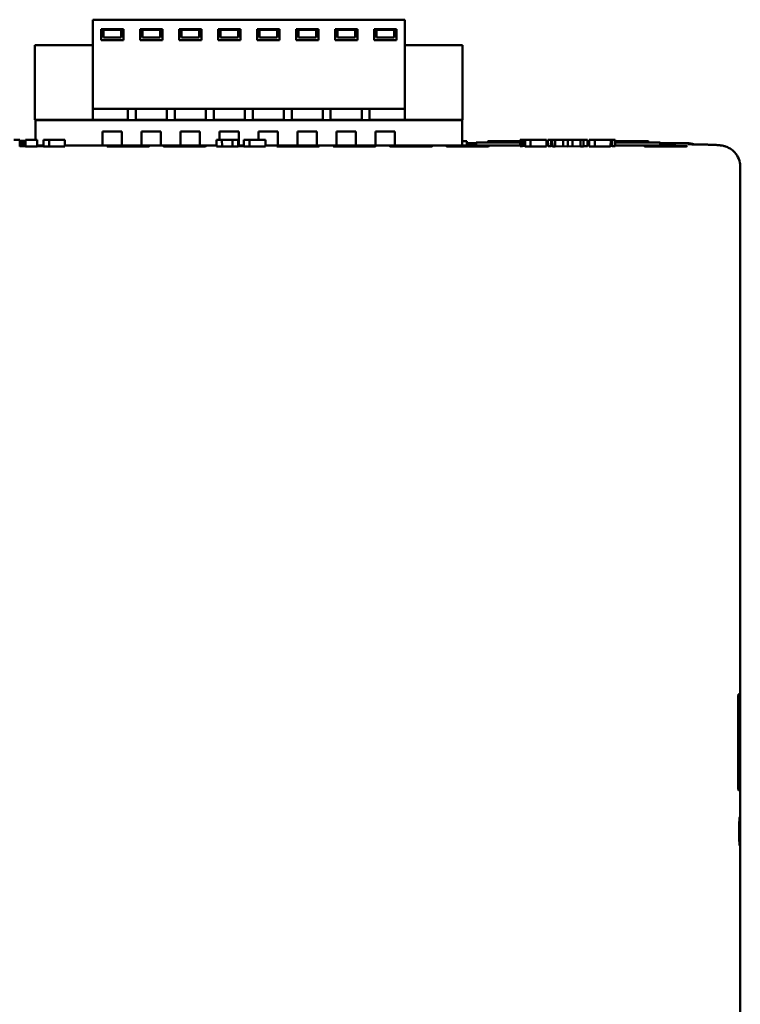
# Model space of a CAD drawing. Header units: inches. Extents: x 4.3 to 27.2, y 0.8 to 21.3.
# Tile 3 of 19: x 6.8 to 9.4, y 11.2 to 14.7. Entities that reach past the tile are written whole.
import ezdxf

# ---------------------------------------------------------------- set-up
doc = ezdxf.new("R2010")
doc.units = ezdxf.units.IN
doc.header["$MEASUREMENT"] = 0
doc.layers.add('Visible (ANSI)', color=7, linetype='Continuous', lineweight=50)

msp = doc.modelspace()

# ---------------------------------------------------------------- linework, layer by layer
at = {"layer": 'Visible (ANSI)'}
for p, q in [((7.065, 14.6577), (8.1674, 14.6577)), ((7.065, 14.3427), (7.065, 14.6577)), ((7.0946, 14.5848), (7.0946, 14.6242)), ((7.0946, 14.6242), (7.1733, 14.6242)), ((7.1733, 14.6242), (7.1733, 14.5848)), ((7.2324, 14.5848), (7.2324, 14.6242)), ((7.2324, 14.6242), (7.3111, 14.6242)), ((7.3111, 14.6242), (7.3111, 14.5848)), ((7.3702, 14.5848), (7.3702, 14.6242)), ((7.3702, 14.6242), (7.4489, 14.6242)), ((7.4489, 14.6242), (7.4489, 14.5848)), ((7.508, 14.5848), (7.508, 14.6242)), ((7.508, 14.6242), (7.5867, 14.6242)), ((7.5867, 14.6242), (7.5867, 14.5848)), ((7.6458, 14.5848), (7.6458, 14.6242)), ((7.6458, 14.6242), (7.7245, 14.6242)), ((7.7245, 14.6242), (7.7245, 14.5848)), ((7.7835, 14.5848), (7.7835, 14.6242)), ((7.7835, 14.6242), (7.8623, 14.6242)), ((7.8623, 14.6242), (7.8623, 14.5848)), ((7.9213, 14.5848), (7.9213, 14.6242)), ((7.9213, 14.6242), (8.0001, 14.6242)), ((8.0001, 14.6242), (8.0001, 14.5848)), ((8.0591, 14.5848), (8.0591, 14.6242)), ((8.0591, 14.6242), (8.1379, 14.6242)), ((8.1379, 14.6242), (8.1379, 14.5848)), ((8.1674, 14.6577), (8.1674, 14.3427)), ((7.1024, 14.6198), (7.1024, 14.6222)), ((7.1024, 14.6222), (7.1654, 14.6222)), ((7.1024, 14.5947), (7.1024, 14.6198)), ((7.1654, 14.5947), (7.1024, 14.5947)), ((7.1654, 14.6222), (7.1654, 14.6198)), ((7.1654, 14.6198), (7.1654, 14.5947)), ((7.3032, 14.6222), (7.2402, 14.6222)), ((7.2402, 14.6198), (7.2402, 14.6222)), ((7.2402, 14.5947), (7.2402, 14.6198)), ((7.3032, 14.5947), (7.2402, 14.5947)), ((7.3032, 14.6222), (7.3032, 14.6198)), ((7.3032, 14.6198), (7.3032, 14.5947)), ((7.441, 14.6222), (7.378, 14.6222)), ((7.378, 14.6198), (7.378, 14.6222)), ((7.378, 14.5947), (7.378, 14.6198)), ((7.441, 14.5947), (7.378, 14.5947)), ((7.441, 14.6222), (7.441, 14.6198)), ((7.441, 14.6198), (7.441, 14.5947)), ((7.5788, 14.6222), (7.5158, 14.6222)), ((7.5158, 14.6198), (7.5158, 14.6222)), ((7.5158, 14.5947), (7.5158, 14.6198)), ((7.5788, 14.5947), (7.5158, 14.5947)), ((7.5788, 14.6222), (7.5788, 14.6198)), ((7.5788, 14.6198), (7.5788, 14.5947)), ((7.7166, 14.6222), (7.6536, 14.6222)), ((7.6536, 14.6198), (7.6536, 14.6222)), ((7.6536, 14.5947), (7.6536, 14.6198)), ((7.7166, 14.5947), (7.6536, 14.5947)), ((7.7166, 14.6222), (7.7166, 14.6198)), ((7.7166, 14.6198), (7.7166, 14.5947)), ((7.8544, 14.6222), (7.7914, 14.6222)), ((7.7914, 14.6198), (7.7914, 14.6222)), ((7.7914, 14.5947), (7.7914, 14.6198)), ((7.8544, 14.5947), (7.7914, 14.5947)), ((7.8544, 14.6222), (7.8544, 14.6198)), ((7.8544, 14.6198), (7.8544, 14.5947)), ((7.9922, 14.6222), (7.9292, 14.6222)), ((7.9292, 14.6198), (7.9292, 14.6222)), ((7.9292, 14.5947), (7.9292, 14.6198)), ((7.9922, 14.5947), (7.9292, 14.5947)), ((7.9922, 14.6222), (7.9922, 14.6198)), ((7.9922, 14.6198), (7.9922, 14.5947)), ((8.067, 14.6198), (8.067, 14.6222)), ((8.067, 14.6222), (8.13, 14.6222)), ((8.067, 14.5947), (8.067, 14.6198)), ((8.13, 14.5947), (8.067, 14.5947)), ((8.13, 14.6222), (8.13, 14.6198)), ((8.13, 14.6198), (8.13, 14.5947)), ((6.8603, 14.5671), (6.8997, 14.5671)), ((6.8603, 14.3033), (6.8603, 14.5671)), ((6.8997, 14.5671), (7.0454, 14.5671)), ((7.065, 14.5671), (7.0454, 14.5671)), ((7.1733, 14.5848), (7.0946, 14.5848)), ((7.3111, 14.5848), (7.2324, 14.5848)), ((7.4489, 14.5848), (7.3702, 14.5848)), ((7.5867, 14.5848), (7.508, 14.5848)), ((7.7245, 14.5848), (7.6458, 14.5848)), ((7.8623, 14.5848), (7.7835, 14.5848)), ((8.0001, 14.5848), (7.9213, 14.5848)), ((8.1379, 14.5848), (8.0591, 14.5848)), ((8.1871, 14.5671), (8.1674, 14.5671)), ((8.1871, 14.5671), (8.3328, 14.5671)), ((8.3328, 14.5671), (8.3721, 14.5671)), ((8.3721, 14.5671), (8.3721, 14.3033)), ((8.1674, 14.3427), (7.065, 14.3427)), ((7.065, 14.3033), (7.065, 14.3427)), ((7.1891, 14.3427), (7.1891, 14.3033)), ((7.2166, 14.3427), (7.2166, 14.3033)), ((7.3269, 14.3033), (7.3269, 14.3427)), ((7.3544, 14.3427), (7.3544, 14.3033)), ((7.4646, 14.3033), (7.4646, 14.3427)), ((7.4922, 14.3427), (7.4922, 14.3033)), ((7.6024, 14.3033), (7.6024, 14.3427)), ((7.63, 14.3427), (7.63, 14.3033)), ((7.7402, 14.3033), (7.7402, 14.3427)), ((7.7678, 14.3427), (7.7678, 14.3033)), ((7.878, 14.3033), (7.878, 14.3427)), ((7.9056, 14.3427), (7.9056, 14.3033)), ((8.0158, 14.3033), (8.0158, 14.3427)), ((8.0434, 14.3427), (8.0434, 14.3033)), ((8.1674, 14.3427), (8.1674, 14.3033)), ((6.8997, 14.3033), (6.8603, 14.3033)), ((6.8621, 14.3019), (8.3699, 14.3019)), ((6.8621, 14.3019), (6.8621, 14.2333)), ((7.0454, 14.3033), (6.8997, 14.3033)), ((7.0454, 14.3033), (7.065, 14.3033)), ((7.1891, 14.3033), (7.065, 14.3033)), ((7.0788, 14.3019), (7.0788, 14.3033)), ((7.1891, 14.3019), (7.1891, 14.3033)), ((7.3269, 14.3033), (7.2166, 14.3033)), ((7.2166, 14.3019), (7.2166, 14.3033)), ((7.3269, 14.3033), (7.3269, 14.3019)), ((7.4646, 14.3033), (7.3544, 14.3033)), ((7.3544, 14.3019), (7.3544, 14.3033)), ((7.4646, 14.3033), (7.4646, 14.3019)), ((7.6024, 14.3033), (7.4922, 14.3033)), ((7.4922, 14.3019), (7.4922, 14.3033)), ((7.6024, 14.3033), (7.6024, 14.3019)), ((7.7402, 14.3033), (7.63, 14.3033)), ((7.63, 14.3019), (7.63, 14.3033)), ((7.7402, 14.3033), (7.7402, 14.3019)), ((7.878, 14.3033), (7.7678, 14.3033)), ((7.7678, 14.3019), (7.7678, 14.3033)), ((7.878, 14.3033), (7.878, 14.3019)), ((8.0158, 14.3033), (7.9056, 14.3033)), ((7.9056, 14.3019), (7.9056, 14.3033)), ((8.0158, 14.3033), (8.0158, 14.3019)), ((8.1674, 14.3033), (8.0434, 14.3033)), ((8.0434, 14.3033), (8.0434, 14.3019)), ((8.1536, 14.3033), (8.1536, 14.3019)), ((8.1674, 14.3033), (8.1871, 14.3033)), ((8.3328, 14.3033), (8.1871, 14.3033)), ((8.3721, 14.3033), (8.3328, 14.3033)), ((8.3699, 14.2131), (8.3699, 14.3019)), ((7.0994, 14.2131), (7.0994, 14.2625)), ((7.0994, 14.2625), (7.168, 14.2625)), ((7.168, 14.2625), (7.168, 14.2131)), ((7.2372, 14.2131), (7.2372, 14.2625)), ((7.2372, 14.2625), (7.3058, 14.2625)), ((7.3058, 14.2625), (7.3058, 14.2131)), ((7.375, 14.2131), (7.375, 14.2625)), ((7.375, 14.2625), (7.4436, 14.2625)), ((7.4436, 14.2625), (7.4436, 14.2131)), ((7.5128, 14.2333), (7.5128, 14.2625)), ((7.5128, 14.2625), (7.5814, 14.2625)), ((7.5814, 14.2625), (7.5814, 14.2131)), ((7.6506, 14.2333), (7.6506, 14.2625)), ((7.6506, 14.2625), (7.7192, 14.2625)), ((7.7192, 14.2625), (7.7192, 14.2131)), ((7.7884, 14.2131), (7.7884, 14.2625)), ((7.7884, 14.2625), (7.857, 14.2625)), ((7.857, 14.2625), (7.857, 14.2131)), ((7.9262, 14.2131), (7.9262, 14.2625)), ((7.9262, 14.2625), (7.9948, 14.2625)), ((7.9948, 14.2625), (7.9948, 14.2131)), ((8.064, 14.2131), (8.064, 14.2625)), ((8.064, 14.2625), (8.1326, 14.2625)), ((8.1326, 14.2625), (8.1326, 14.2131)), ((6.8069, 14.2333), (6.7856, 14.2333)), ((6.8069, 14.2333), (6.8066, 14.2093)), ((6.8275, 14.2102), (6.8066, 14.2102)), ((6.8274, 14.2131), (6.8067, 14.2131)), ((6.8067, 14.2122), (6.8274, 14.2122)), ((6.8068, 14.2246), (6.8229, 14.2246)), ((6.8068, 14.2208), (6.8228, 14.2208)), ((6.8231, 14.229), (6.8069, 14.229)), ((6.8228, 14.2208), (6.8229, 14.2208)), ((6.8229, 14.2246), (6.8229, 14.2246)), ((6.8272, 14.2333), (6.8275, 14.2092)), ((6.8689, 14.2333), (6.8272, 14.2333)), ((6.8687, 14.2092), (6.8275, 14.2092)), ((6.8689, 14.2333), (6.8687, 14.2092)), ((6.8911, 14.2131), (6.8687, 14.2131)), ((6.8911, 14.2102), (6.8687, 14.2102)), ((6.8829, 14.2121), (6.8911, 14.212)), ((6.9105, 14.2333), (6.8909, 14.2333)), ((6.8909, 14.2333), (6.8912, 14.2093)), ((6.9106, 14.2092), (6.8912, 14.2093)), ((6.966, 14.2333), (6.9105, 14.2333)), ((6.9105, 14.2333), (6.9106, 14.2092)), ((6.9658, 14.2092), (6.9106, 14.2092)), ((6.966, 14.2333), (6.9658, 14.2092)), ((7.5021, 14.2131), (6.9658, 14.2131)), ((7.1152, 14.2099), (7.1152, 14.2116)), ((7.2646, 14.2116), (7.2646, 14.2099)), ((7.3152, 14.2099), (7.3152, 14.2116)), ((7.4646, 14.2116), (7.4646, 14.2099)), ((7.502, 14.2333), (7.5022, 14.2093)), ((7.5215, 14.2333), (7.502, 14.2333)), ((7.5216, 14.2092), (7.5022, 14.2093)), ((7.5215, 14.2333), (7.5216, 14.2092)), ((7.5585, 14.2333), (7.5215, 14.2333)), ((7.5584, 14.2092), (7.5216, 14.2092)), ((7.5585, 14.2333), (7.5584, 14.2092)), ((7.5789, 14.2093), (7.5584, 14.2092)), ((7.5792, 14.2333), (7.5585, 14.2333)), ((7.5792, 14.2333), (7.5789, 14.2093)), ((7.5992, 14.2131), (7.5789, 14.2131)), ((7.5993, 14.2105), (7.5789, 14.2105)), ((7.5991, 14.2333), (7.5993, 14.2093)), ((7.6186, 14.2333), (7.5991, 14.2333)), ((7.6187, 14.2092), (7.5993, 14.2093)), ((7.6186, 14.2333), (7.6187, 14.2092)), ((7.6752, 14.2333), (7.6186, 14.2333)), ((7.6749, 14.2092), (7.6187, 14.2092)), ((7.6752, 14.2333), (7.6749, 14.2092)), ((8.5756, 14.2131), (7.675, 14.2131)), ((7.7152, 14.2099), (7.7152, 14.2116)), ((7.8646, 14.2116), (7.8646, 14.2099)), ((7.9152, 14.2099), (7.9152, 14.2116)), ((8.0646, 14.2116), (8.0646, 14.2099)), ((8.1152, 14.2099), (8.1152, 14.2116)), ((8.2646, 14.2116), (8.2646, 14.2099)), ((8.3152, 14.2099), (8.3152, 14.2116)), ((8.3699, 14.2277), (8.3873, 14.2277)), ((8.3873, 14.2277), (8.3873, 14.2131)), ((8.3873, 14.2213), (8.4202, 14.2213)), ((8.4202, 14.2237), (8.5754, 14.2237)), ((8.4202, 14.2237), (8.4202, 14.2131)), ((8.4589, 14.2237), (8.4628, 14.2276)), ((8.4628, 14.2276), (8.5754, 14.2276)), ((8.4646, 14.2116), (8.4646, 14.2099)), ((8.5753, 14.2333), (8.5756, 14.211)), ((8.583, 14.2333), (8.5753, 14.2333)), ((8.583, 14.211), (8.5756, 14.211)), ((8.583, 14.2333), (8.583, 14.211)), ((8.5915, 14.2333), (8.583, 14.2333)), ((8.5918, 14.2111), (8.583, 14.211)), ((8.5926, 14.2333), (8.5915, 14.2333)), ((8.5915, 14.2333), (8.5918, 14.21)), ((8.5928, 14.21), (8.5918, 14.21)), ((8.6122, 14.2333), (8.5926, 14.2333)), ((8.5926, 14.2333), (8.5928, 14.2093)), ((8.6123, 14.2091), (8.5928, 14.2093)), ((8.6687, 14.2333), (8.6122, 14.2333)), ((8.6122, 14.2333), (8.6123, 14.2091)), ((8.6685, 14.2091), (8.6123, 14.2091)), ((8.6687, 14.2333), (8.6685, 14.2091)), ((8.6736, 14.2131), (8.6685, 14.2131)), ((8.6686, 14.2237), (8.6736, 14.2237)), ((8.685, 14.2333), (8.6735, 14.2333)), ((8.6735, 14.2333), (8.6737, 14.211)), ((8.6848, 14.211), (8.6737, 14.211)), ((8.685, 14.2333), (8.6848, 14.211)), ((8.6891, 14.2117), (8.6848, 14.2117)), ((8.6889, 14.2333), (8.685, 14.2333)), ((8.6889, 14.2333), (8.6891, 14.2092)), ((8.6994, 14.2333), (8.6889, 14.2333)), ((8.6993, 14.2091), (8.6891, 14.2092)), ((8.6994, 14.2333), (8.6993, 14.2091)), ((8.7278, 14.2099), (8.6993, 14.2091)), ((8.7278, 14.2333), (8.6994, 14.2333)), ((8.7278, 14.2333), (8.7278, 14.2099)), ((8.744, 14.2333), (8.7278, 14.2333)), ((8.744, 14.2095), (8.7278, 14.2099)), ((8.744, 14.2333), (8.744, 14.2095)), ((8.7601, 14.2333), (8.744, 14.2333)), ((8.7601, 14.2099), (8.744, 14.2095)), ((8.7601, 14.2333), (8.7601, 14.2099)), ((8.7884, 14.2333), (8.7601, 14.2333)), ((8.7885, 14.2091), (8.7601, 14.2099)), ((8.7884, 14.2333), (8.7885, 14.2091)), ((8.7989, 14.2333), (8.7884, 14.2333)), ((8.7987, 14.2092), (8.7885, 14.2091)), ((8.7989, 14.2333), (8.7987, 14.2092)), ((8.8131, 14.211), (8.7987, 14.211)), ((8.8133, 14.2333), (8.7989, 14.2333)), ((8.8133, 14.2333), (8.8131, 14.211)), ((8.8193, 14.2131), (8.8131, 14.2131)), ((8.8132, 14.2237), (8.8192, 14.2237)), ((8.8191, 14.2333), (8.8193, 14.2093)), ((8.8387, 14.2333), (8.8191, 14.2333)), ((8.8387, 14.2091), (8.8193, 14.2093)), ((8.8387, 14.2333), (8.8387, 14.2091)), ((8.8952, 14.2333), (8.8387, 14.2333)), ((8.895, 14.2091), (8.8387, 14.2091)), ((8.8952, 14.2333), (8.895, 14.2091)), ((8.9001, 14.2118), (8.895, 14.2118)), ((8.8999, 14.2333), (8.8952, 14.2333)), ((8.9114, 14.2333), (8.8999, 14.2333)), ((8.8999, 14.2333), (8.9001, 14.211)), ((8.9112, 14.211), (8.9001, 14.211)), ((8.9114, 14.2333), (8.9112, 14.211)), ((9.1, 14.2131), (8.9113, 14.2131)), ((8.9114, 14.2276), (9.0277, 14.2276)), ((8.9114, 14.2237), (9.0702, 14.2237)), ((9.0152, 14.2099), (9.0152, 14.2116)), ((9.0316, 14.2237), (9.0277, 14.2276)), ((9.0702, 14.2237), (9.0702, 14.2131)), ((9.0702, 14.2213), (9.1082, 14.2213)), ((9.1083, 14.2214), (9.1, 14.2131)), ((9.165, 14.2214), (9.1083, 14.2214)), ((9.1646, 14.2116), (9.1646, 14.2099)), ((9.3533, 9.3049), (9.3533, 14.1378)), ((9.3515, 12.2723), (9.3473, 12.2725)), ((9.3456, 11.9523), (9.3456, 12.2526)), ((9.353, 12.2126), (9.353, 11.9908)), ((9.3473, 11.9324), (9.3515, 11.9326))]:
    msp.add_line(p, q, dxfattribs=at)
for centre, major_axis, ratio, start_param, end_param in [((6.8229, 14.2126), (0.0125, -0.0004), 0.963622, 1.239834, 1.602339), ((6.8228, 14.2102), (0.0125, -0.0002), 0.850988, 1.213185, 1.582435), ((6.8236, 14.2285), (-0.0125, 0), 0.044403, 4.41468, 4.755297), ((6.8617, 14.2119), (-0.03, 0), 0.008728, 3.926959, 4.476316), ((9.165, 14.1464), (0.053, 0.053), 0.999924, 0.429986, 0.78536)]:
    msp.add_ellipse(centre, major_axis=major_axis, ratio=ratio, start_param=start_param, end_param=end_param, dxfattribs=at)
for points, knots in [([(7.1152, 14.2116), (7.1152, 14.2117), (7.1171, 14.2118), (7.1245, 14.2119), (7.1299, 14.212), (7.1435, 14.2121), (7.1517, 14.2122), (7.1696, 14.2122), (7.1792, 14.2123), (7.1986, 14.2123), (7.2083, 14.2123), (7.2264, 14.2122), (7.2347, 14.2121), (7.2487, 14.212), (7.2543, 14.212), (7.2603, 14.2118), (7.2619, 14.2118), (7.2641, 14.2117), (7.2646, 14.2117), (7.2646, 14.2116)], [0, 0, 0, 0, 0.0741441, 0.0741441, 0.1482885, 0.1482885, 0.2224301, 0.2224301, 0.2965674, 0.2965674, 0.3707009, 0.3707009, 0.4448335, 0.4448335, 0.5189682, 0.5189682, 0.5584762, 0.5584762, 0.5979831, 0.5979831, 0.5979831, 0.5979831]), ([(7.2646, 14.2099), (7.2646, 14.2098), (7.2627, 14.2097), (7.2553, 14.2095), (7.2499, 14.2095), (7.2362, 14.2094), (7.2281, 14.2093), (7.2102, 14.2092), (7.2006, 14.2092), (7.1811, 14.2092), (7.1715, 14.2092), (7.1534, 14.2093), (7.1451, 14.2093), (7.1311, 14.2095), (7.1255, 14.2095), (7.1195, 14.2096), (7.1179, 14.2097), (7.1157, 14.2098), (7.1152, 14.2098), (7.1152, 14.2099)], [0, 0, 0, 0, 0.0741116, 0.0741116, 0.1482238, 0.1482238, 0.2223337, 0.2223337, 0.29644, 0.29644, 0.3705436, 0.3705436, 0.4446471, 0.4446471, 0.5187535, 0.5187535, 0.5581884, 0.5581884, 0.5976234, 0.5976234, 0.5976234, 0.5976234]), ([(7.3152, 14.2116), (7.3152, 14.2117), (7.3171, 14.2118), (7.3245, 14.2119), (7.3299, 14.212), (7.3435, 14.2121), (7.3517, 14.2122), (7.3696, 14.2122), (7.3792, 14.2123), (7.3986, 14.2123), (7.4083, 14.2123), (7.4264, 14.2122), (7.4347, 14.2121), (7.4487, 14.212), (7.4543, 14.212), (7.4603, 14.2118), (7.4619, 14.2118), (7.4641, 14.2117), (7.4646, 14.2117), (7.4646, 14.2116)], [0, 0, 0, 0, 0.0741441, 0.0741441, 0.1482885, 0.1482885, 0.2224301, 0.2224301, 0.2965674, 0.2965674, 0.3707009, 0.3707009, 0.4448335, 0.4448335, 0.5189682, 0.5189682, 0.5584762, 0.5584762, 0.5979831, 0.5979831, 0.5979831, 0.5979831]), ([(7.4646, 14.2099), (7.4646, 14.2098), (7.4627, 14.2097), (7.4553, 14.2095), (7.4499, 14.2095), (7.4362, 14.2094), (7.4281, 14.2093), (7.4102, 14.2092), (7.4006, 14.2092), (7.3811, 14.2092), (7.3715, 14.2092), (7.3534, 14.2093), (7.3451, 14.2093), (7.3311, 14.2095), (7.3255, 14.2095), (7.3195, 14.2096), (7.3179, 14.2097), (7.3157, 14.2098), (7.3152, 14.2098), (7.3152, 14.2099)], [0, 0, 0, 0, 0.0741116, 0.0741116, 0.1482238, 0.1482238, 0.2223337, 0.2223337, 0.29644, 0.29644, 0.3705436, 0.3705436, 0.4446471, 0.4446471, 0.5187535, 0.5187535, 0.5581884, 0.5581884, 0.5976234, 0.5976234, 0.5976234, 0.5976234]), ([(7.5789, 14.2123), (7.5822, 14.2123), (7.5855, 14.2123), (7.5924, 14.2123), (7.5958, 14.2123), (7.5992, 14.2123)], [0.27094677, 0.27094677, 0.27094677, 0.27094677, 0.29656735, 0.29656735, 0.32293354, 0.32293354, 0.32293354, 0.32293354]), ([(7.7152, 14.2116), (7.7152, 14.2117), (7.7171, 14.2118), (7.7245, 14.2119), (7.7299, 14.212), (7.7435, 14.2121), (7.7517, 14.2122), (7.7696, 14.2122), (7.7792, 14.2123), (7.7986, 14.2123), (7.8083, 14.2123), (7.8264, 14.2122), (7.8347, 14.2121), (7.8487, 14.212), (7.8543, 14.212), (7.8603, 14.2118), (7.8619, 14.2118), (7.8641, 14.2117), (7.8646, 14.2117), (7.8646, 14.2116)], [0, 0, 0, 0, 0.0741441, 0.0741441, 0.1482885, 0.1482885, 0.2224301, 0.2224301, 0.2965674, 0.2965674, 0.3707009, 0.3707009, 0.4448335, 0.4448335, 0.5189682, 0.5189682, 0.5584762, 0.5584762, 0.5979831, 0.5979831, 0.5979831, 0.5979831]), ([(7.8646, 14.2099), (7.8646, 14.2098), (7.8627, 14.2097), (7.8553, 14.2095), (7.8499, 14.2095), (7.8362, 14.2094), (7.8281, 14.2093), (7.8102, 14.2092), (7.8006, 14.2092), (7.7811, 14.2092), (7.7715, 14.2092), (7.7534, 14.2093), (7.7451, 14.2093), (7.7311, 14.2095), (7.7255, 14.2095), (7.7195, 14.2096), (7.7179, 14.2097), (7.7157, 14.2098), (7.7152, 14.2098), (7.7152, 14.2099)], [0, 0, 0, 0, 0.0741116, 0.0741116, 0.1482238, 0.1482238, 0.2223337, 0.2223337, 0.29644, 0.29644, 0.3705436, 0.3705436, 0.4446471, 0.4446471, 0.5187535, 0.5187535, 0.5581884, 0.5581884, 0.5976234, 0.5976234, 0.5976234, 0.5976234]), ([(7.9152, 14.2116), (7.9152, 14.2117), (7.9171, 14.2118), (7.9245, 14.2119), (7.9299, 14.212), (7.9435, 14.2121), (7.9517, 14.2122), (7.9696, 14.2122), (7.9792, 14.2123), (7.9986, 14.2123), (8.0083, 14.2123), (8.0264, 14.2122), (8.0347, 14.2121), (8.0487, 14.212), (8.0543, 14.212), (8.0603, 14.2118), (8.0619, 14.2118), (8.0641, 14.2117), (8.0646, 14.2117), (8.0646, 14.2116)], [0, 0, 0, 0, 0.0741441, 0.0741441, 0.1482885, 0.1482885, 0.2224301, 0.2224301, 0.2965674, 0.2965674, 0.3707009, 0.3707009, 0.4448335, 0.4448335, 0.5189682, 0.5189682, 0.5584762, 0.5584762, 0.5979831, 0.5979831, 0.5979831, 0.5979831]), ([(8.0646, 14.2099), (8.0646, 14.2098), (8.0627, 14.2097), (8.0553, 14.2095), (8.0499, 14.2095), (8.0362, 14.2094), (8.0281, 14.2093), (8.0102, 14.2092), (8.0006, 14.2092), (7.9811, 14.2092), (7.9715, 14.2092), (7.9534, 14.2093), (7.9451, 14.2093), (7.9311, 14.2095), (7.9255, 14.2095), (7.9195, 14.2096), (7.9179, 14.2097), (7.9157, 14.2098), (7.9152, 14.2098), (7.9152, 14.2099)], [0, 0, 0, 0, 0.0741116, 0.0741116, 0.1482238, 0.1482238, 0.2223337, 0.2223337, 0.29644, 0.29644, 0.3705436, 0.3705436, 0.4446471, 0.4446471, 0.5187535, 0.5187535, 0.5581884, 0.5581884, 0.5976234, 0.5976234, 0.5976234, 0.5976234]), ([(8.1152, 14.2116), (8.1152, 14.2117), (8.1171, 14.2118), (8.1245, 14.2119), (8.1299, 14.212), (8.1435, 14.2121), (8.1517, 14.2122), (8.1696, 14.2122), (8.1792, 14.2123), (8.1986, 14.2123), (8.2083, 14.2123), (8.2264, 14.2122), (8.2347, 14.2121), (8.2487, 14.212), (8.2543, 14.212), (8.2603, 14.2118), (8.2619, 14.2118), (8.2641, 14.2117), (8.2646, 14.2117), (8.2646, 14.2116)], [0, 0, 0, 0, 0.0741441, 0.0741441, 0.1482885, 0.1482885, 0.2224301, 0.2224301, 0.2965674, 0.2965674, 0.3707009, 0.3707009, 0.4448335, 0.4448335, 0.5189682, 0.5189682, 0.5584762, 0.5584762, 0.5979831, 0.5979831, 0.5979831, 0.5979831]), ([(8.2646, 14.2099), (8.2646, 14.2098), (8.2627, 14.2097), (8.2553, 14.2095), (8.2499, 14.2095), (8.2362, 14.2094), (8.2281, 14.2093), (8.2102, 14.2092), (8.2006, 14.2092), (8.1811, 14.2092), (8.1715, 14.2092), (8.1534, 14.2093), (8.1451, 14.2093), (8.1311, 14.2095), (8.1255, 14.2095), (8.1195, 14.2096), (8.1179, 14.2097), (8.1157, 14.2098), (8.1152, 14.2098), (8.1152, 14.2099)], [0, 0, 0, 0, 0.0741116, 0.0741116, 0.1482238, 0.1482238, 0.2223337, 0.2223337, 0.29644, 0.29644, 0.3705436, 0.3705436, 0.4446471, 0.4446471, 0.5187535, 0.5187535, 0.5581884, 0.5581884, 0.5976234, 0.5976234, 0.5976234, 0.5976234]), ([(8.3152, 14.2116), (8.3152, 14.2117), (8.3171, 14.2118), (8.3245, 14.2119), (8.3299, 14.212), (8.3435, 14.2121), (8.3517, 14.2122), (8.3696, 14.2122), (8.3792, 14.2123), (8.3986, 14.2123), (8.4083, 14.2123), (8.4264, 14.2122), (8.4347, 14.2121), (8.4487, 14.212), (8.4543, 14.212), (8.4603, 14.2118), (8.4619, 14.2118), (8.4641, 14.2117), (8.4646, 14.2117), (8.4646, 14.2116)], [0, 0, 0, 0, 0.0741441, 0.0741441, 0.1482885, 0.1482885, 0.2224301, 0.2224301, 0.2965674, 0.2965674, 0.3707009, 0.3707009, 0.4448335, 0.4448335, 0.5189682, 0.5189682, 0.5584762, 0.5584762, 0.5979831, 0.5979831, 0.5979831, 0.5979831]), ([(8.4646, 14.2099), (8.4646, 14.2098), (8.4627, 14.2097), (8.4553, 14.2095), (8.4499, 14.2095), (8.4362, 14.2094), (8.4281, 14.2093), (8.4102, 14.2092), (8.4006, 14.2092), (8.3811, 14.2092), (8.3715, 14.2092), (8.3534, 14.2093), (8.3451, 14.2093), (8.3311, 14.2095), (8.3255, 14.2095), (8.3195, 14.2096), (8.3179, 14.2097), (8.3157, 14.2098), (8.3152, 14.2098), (8.3152, 14.2099)], [0, 0, 0, 0, 0.0741116, 0.0741116, 0.1482238, 0.1482238, 0.2223337, 0.2223337, 0.29644, 0.29644, 0.3705436, 0.3705436, 0.4446471, 0.4446471, 0.5187535, 0.5187535, 0.5581884, 0.5581884, 0.5976234, 0.5976234, 0.5976234, 0.5976234]), ([(9.0152, 14.2116), (9.0152, 14.2117), (9.0171, 14.2118), (9.0245, 14.2119), (9.0299, 14.212), (9.0435, 14.2121), (9.0517, 14.2122), (9.0696, 14.2122), (9.0792, 14.2123), (9.0986, 14.2123), (9.1083, 14.2123), (9.1264, 14.2122), (9.1347, 14.2121), (9.1487, 14.212), (9.1543, 14.212), (9.1603, 14.2118), (9.1619, 14.2118), (9.1641, 14.2117), (9.1646, 14.2117), (9.1646, 14.2116)], [0, 0, 0, 0, 0.0741441, 0.0741441, 0.1482885, 0.1482885, 0.2224301, 0.2224301, 0.2965674, 0.2965674, 0.3707009, 0.3707009, 0.4448335, 0.4448335, 0.5189682, 0.5189682, 0.5584762, 0.5584762, 0.5979831, 0.5979831, 0.5979831, 0.5979831]), ([(9.1646, 14.2099), (9.1646, 14.2098), (9.1627, 14.2097), (9.1553, 14.2095), (9.1499, 14.2095), (9.1362, 14.2094), (9.1281, 14.2093), (9.1102, 14.2092), (9.1006, 14.2092), (9.0811, 14.2092), (9.0715, 14.2092), (9.0534, 14.2093), (9.0451, 14.2093), (9.0311, 14.2095), (9.0255, 14.2095), (9.0195, 14.2096), (9.0179, 14.2097), (9.0157, 14.2098), (9.0152, 14.2098), (9.0152, 14.2099)], [0, 0, 0, 0, 0.0741116, 0.0741116, 0.1482238, 0.1482238, 0.2223337, 0.2223337, 0.29644, 0.29644, 0.3705436, 0.3705436, 0.4446471, 0.4446471, 0.5187535, 0.5187535, 0.5581884, 0.5581884, 0.5976234, 0.5976234, 0.5976234, 0.5976234]), ([(9.1673, 14.2173), (9.1673, 14.2173), (9.1675, 14.2172), (9.1687, 14.2172), (9.1703, 14.2171), (9.1761, 14.217), (9.1814, 14.2169), (9.1997, 14.2165), (9.2148, 14.2163), (9.2323, 14.216), (9.237, 14.2158), (9.2411, 14.2157)], [0.3955508, 0.3955508, 0.3955508, 0.3955508, 0.417177, 0.417177, 0.4697724, 0.4697724, 0.5767755, 0.5767755, 0.8045053, 0.8045053, 0.9011469, 0.9011469, 0.9011469, 0.9011469]), ([(9.2411, 14.2157), (9.2482, 14.2155), (9.2537, 14.2153), (9.2634, 14.2149), (9.2674, 14.2146), (9.2747, 14.2141), (9.2779, 14.2139), (9.2846, 14.2131), (9.2876, 14.2129), (9.2966, 14.2108), (9.2997, 14.2101), (9.3071, 14.2072), (9.3091, 14.2063), (9.3152, 14.2033), (9.3198, 14.2009), (9.3306, 14.1919), (9.3364, 14.1864), (9.3462, 14.1705), (9.3502, 14.1616), (9.3529, 14.1469), (9.3533, 14.1423), (9.3533, 14.1378)], [0.1733857, 0.1733857, 0.1733857, 0.1733857, 0.3495654, 0.3495654, 0.5257451, 0.5257451, 0.7019248, 0.7019248, 0.8781045, 0.8781045, 0.9494616, 0.9494616, 0.971333, 0.971333, 1.0037699, 1.0037699, 1.0285108, 1.0285108, 1.0466556, 1.0466556, 1.0542842, 1.0542842, 1.0542842, 1.0542842]), ([(9.3473, 12.2725), (9.3471, 12.2725), (9.3469, 12.2721), (9.3465, 12.27), (9.3463, 12.2685), (9.3459, 12.265), (9.3458, 12.2627), (9.3456, 12.2578), (9.3456, 12.2551), (9.3456, 12.2526)], [-0.07667273, -0.07667273, -0.07667273, -0.07667273, -0.05749965, -0.05749965, -0.03822921, -0.03822921, -0.0191146, -0.0191146, 0, 0, 0, 0]), ([(9.3515, 12.2723), (9.3515, 12.2723), (9.3515, 12.2723), (9.3515, 12.2723), (9.3515, 12.2722), (9.3515, 12.2722)], [-0.0019149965, -0.0019149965, -0.0019149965, -0.0019149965, -0.0014358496, -0.0014358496, -0.0009567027, -0.0009567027, -0.0009567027, -0.0009567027]), ([(9.3515, 12.2722), (9.3517, 12.2671), (9.3519, 12.2619), (9.3524, 12.2468), (9.3527, 12.2368), (9.3529, 12.2267)], [0, 0, 0, 0, 0.0553169, 0.0553169, 0.1631045, 0.1631045, 0.1631045, 0.1631045]), ([(9.353, 12.2126), (9.353, 12.2152), (9.353, 12.2178), (9.353, 12.2226), (9.3529, 12.2249), (9.3529, 12.2267)], [0, 0, 0, 0, 0.01984273, 0.01984273, 0.03998453, 0.03998453, 0.03998453, 0.03998453]), ([(9.3529, 11.9767), (9.3529, 11.9785), (9.353, 11.9807), (9.353, 11.9856), (9.353, 11.9882), (9.353, 11.9908)], [0, 0, 0, 0, 0.01983915, 0.01983915, 0.03998424, 0.03998424, 0.03998424, 0.03998424]), ([(9.3456, 11.9523), (9.3456, 11.9498), (9.3456, 11.9471), (9.3458, 11.9422), (9.3459, 11.94), (9.3463, 11.9364), (9.3465, 11.9349), (9.3469, 11.9329), (9.3471, 11.9324), (9.3473, 11.9324)], [0, 0, 0, 0, 0.0191146, 0.0191146, 0.03822921, 0.03822921, 0.05749965, 0.05749965, 0.07667273, 0.07667273, 0.07667273, 0.07667273]), ([(9.3515, 11.9327), (9.3515, 11.9327), (9.3515, 11.9326), (9.3515, 11.9326), (9.3515, 11.9326), (9.3515, 11.9326)], [0.0009514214, 0.0009514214, 0.0009514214, 0.0009514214, 0.0014279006, 0.0014279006, 0.0019043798, 0.0019043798, 0.0019043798, 0.0019043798]), ([(9.3491, 11.787), (9.3491, 11.7934), (9.3492, 11.8003), (9.3495, 11.8129), (9.3498, 11.8186), (9.3503, 11.8277), (9.3506, 11.8316), (9.3513, 11.8367), (9.3516, 11.838), (9.3521, 11.838), (9.3523, 11.8367), (9.3526, 11.8314), (9.3528, 11.8275), (9.353, 11.8184), (9.353, 11.8127), (9.3531, 11.8002), (9.3531, 11.7934), (9.3531, 11.7806), (9.3531, 11.7738), (9.353, 11.7613), (9.353, 11.7556), (9.3528, 11.7465), (9.3526, 11.7426), (9.3523, 11.7373), (9.3521, 11.7361), (9.3516, 11.736), (9.3513, 11.7373), (9.3506, 11.7424), (9.3503, 11.7463), (9.3498, 11.7554), (9.3495, 11.7611), (9.3492, 11.7737), (9.3491, 11.7806), (9.3491, 11.787)], [0, 0, 0, 0, 0.0489662, 0.0489662, 0.0979324, 0.0979324, 0.1468521, 0.1468521, 0.1957717, 0.1957717, 0.2445214, 0.2445214, 0.2932711, 0.2932711, 0.3419185, 0.3419185, 0.3905659, 0.3905659, 0.4392133, 0.4392133, 0.4878607, 0.4878607, 0.5366103, 0.5366103, 0.58536, 0.58536, 0.6342797, 0.6342797, 0.6831993, 0.6831993, 0.7321655, 0.7321655, 0.7811317, 0.7811317, 0.7811317, 0.7811317])]:
    msp.add_open_spline(points, degree=3, knots=knots, dxfattribs=at)
msp.add_open_spline([(9.3529, 11.9767), (9.3526, 11.962), (9.3522, 11.9474), (9.3515, 11.9327)], degree=3, dxfattribs=at)

doc.saveas('drawing.dxf')
